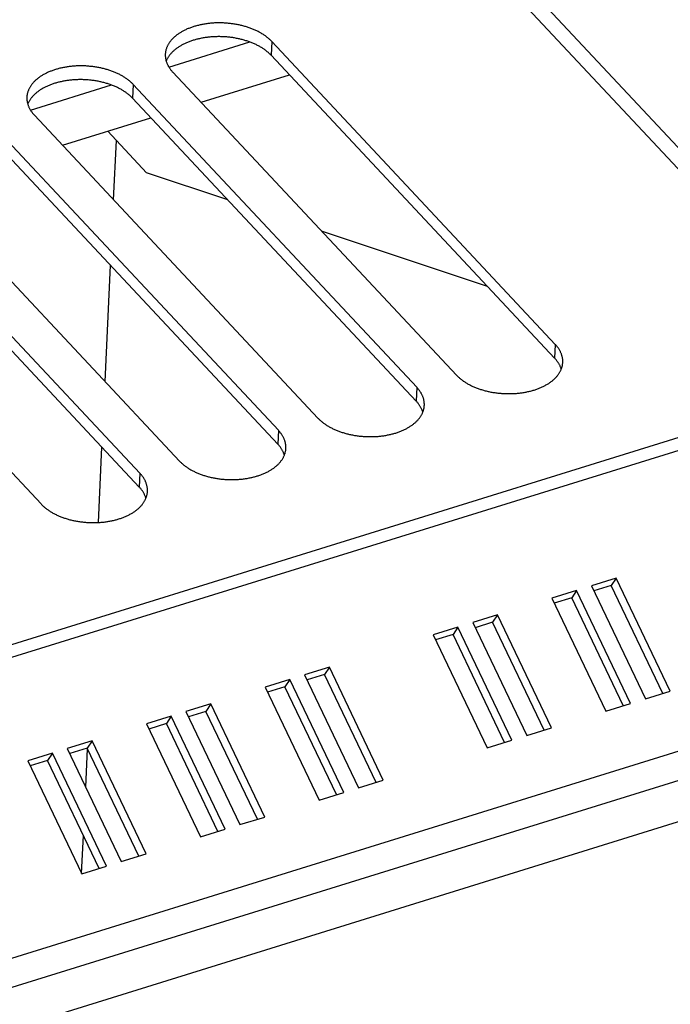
# Model space of a CAD drawing. Extents: x 0 to 594, y 0 to 420.
# Tile 139 of 157: x 553 to 565, y 107 to 124. Entities that reach past the tile are written whole.
import ezdxf

# ---------------------------------------------------------------- set-up
doc = ezdxf.new("R2010")
doc.units = 0
doc.header["$LTSCALE"] = 32.67
doc.layers.get('0').update_dxf_attribs({"linetype": 'CONTINUOUS'})

msp = doc.modelspace()

# ---------------------------------------------------------------- linework, layer by layer
at = {"color": 7, "linetype": 'CONTINUOUS'}
for p, q in [((556.605, 129.884), (567.491, 118.253)), ((557.02, 129.812), (567.956, 118.128)), ((555.723, 123.072), (557.142, 123.513)), ((557.526, 123.521), (557.514, 123.28)), ((562.497, 118.21), (557.526, 123.521)), ((562.485, 117.969), (557.514, 123.28)), ((555.792, 122.983), (560.763, 117.672)), ((555.098, 122.768), (555.087, 122.527)), ((560.069, 117.457), (555.098, 122.768)), ((556.286, 122.455), (557.836, 122.936)), ((553.296, 122.318), (554.715, 122.759)), ((560.058, 117.215), (555.087, 122.527)), ((553.365, 122.229), (558.336, 116.918)), ((553.859, 121.701), (555.409, 122.183)), ((557.642, 116.703), (552.671, 122.014)), ((555.33, 121.221), (554.651, 121.947)), ((557.631, 116.462), (552.66, 121.773)), ((554.754, 120.745), (554.804, 121.784)), ((550.938, 121.476), (555.909, 116.164)), ((555.215, 115.949), (550.244, 121.26)), ((556.754, 120.746), (555.33, 121.221)), ((555.204, 115.708), (550.233, 121.019)), ((548.51, 120.722), (553.481, 115.411)), ((561.311, 119.224), (558.401, 120.196)), ((554.603, 117.559), (554.7, 119.593)), ((562.497, 118.21), (562.485, 117.969)), ((568.331, 117.715), (506.611, 98.548)), ((568.452, 117.528), (506.732, 98.362)), ((560.069, 117.457), (560.058, 117.215)), ((557.642, 116.703), (557.631, 116.462)), ((554.486, 115.087), (554.548, 116.408)), ((555.215, 115.949), (555.204, 115.708)), ((563.564, 114.111), (563.131, 113.977)), ((563.131, 113.977), (564.077, 111.995)), ((563.479, 113.982), (563.173, 113.887)), ((563.564, 114.111), (563.479, 113.982)), ((564.383, 112.09), (563.479, 113.982)), ((564.51, 112.13), (563.564, 114.111)), ((562.87, 113.896), (562.437, 113.762)), ((562.87, 113.896), (562.786, 113.767)), ((563.817, 111.914), (562.87, 113.896)), ((562.437, 113.762), (563.383, 111.78)), ((562.786, 113.767), (562.48, 113.672)), ((563.689, 111.875), (562.786, 113.767)), ((561.484, 113.465), (561.05, 113.331)), ((561.484, 113.465), (561.399, 113.336)), ((562.43, 111.484), (561.484, 113.465)), ((561.05, 113.331), (561.996, 111.349)), ((561.399, 113.336), (561.093, 113.241)), ((562.303, 111.444), (561.399, 113.336)), ((560.79, 113.25), (560.357, 113.115)), ((560.357, 113.115), (561.303, 111.134)), ((560.706, 113.121), (560.399, 113.026)), ((560.79, 113.25), (560.706, 113.121)), ((561.609, 111.229), (560.706, 113.121)), ((561.736, 111.268), (560.79, 113.25)), ((570.645, 112.935), (508.925, 93.769)), ((570.753, 112.455), (509.033, 93.288)), ((558.536, 112.55), (558.103, 112.416)), ((558.103, 112.416), (559.049, 110.434)), ((558.452, 112.421), (558.146, 112.326)), ((558.536, 112.55), (558.452, 112.421)), ((559.355, 110.529), (558.452, 112.421)), ((559.482, 110.568), (558.536, 112.55)), ((557.843, 112.335), (557.409, 112.2)), ((557.843, 112.335), (557.758, 112.206)), ((558.789, 110.353), (557.843, 112.335)), ((557.409, 112.2), (558.356, 110.218)), ((557.758, 112.206), (557.452, 112.111)), ((558.662, 110.314), (557.758, 112.206)), ((564.077, 111.995), (564.51, 112.13)), ((556.456, 111.904), (556.022, 111.77)), ((556.456, 111.904), (556.371, 111.775)), ((557.402, 109.922), (556.456, 111.904)), ((563.383, 111.78), (563.817, 111.914)), ((556.022, 111.77), (556.969, 109.788)), ((556.371, 111.775), (556.065, 111.68)), ((557.275, 109.883), (556.371, 111.775)), ((509.432, 92.691), (570.285, 111.588)), ((555.762, 111.689), (555.329, 111.554)), ((555.329, 111.554), (556.275, 109.572)), ((555.678, 111.56), (555.372, 111.465)), ((555.762, 111.689), (555.678, 111.56)), ((556.581, 109.667), (555.678, 111.56)), ((556.708, 109.707), (555.762, 111.689)), ((561.996, 111.349), (562.43, 111.484)), ((554.375, 111.258), (553.942, 111.124)), ((554.375, 111.258), (554.291, 111.129)), ((555.322, 109.276), (554.375, 111.258)), ((561.303, 111.134), (561.736, 111.268)), ((553.682, 111.043), (553.248, 110.908)), ((553.682, 111.043), (553.597, 110.914)), ((554.628, 109.061), (553.682, 111.043)), ((553.942, 111.124), (554.888, 109.142)), ((554.291, 111.129), (553.985, 111.034)), ((554.265, 110.447), (554.297, 111.116)), ((555.194, 109.237), (554.291, 111.129)), ((553.248, 110.908), (554.195, 108.926)), ((553.597, 110.914), (553.291, 110.819)), ((554.501, 109.021), (553.597, 110.914)), ((559.049, 110.434), (559.482, 110.568)), ((558.356, 110.218), (558.789, 110.353)), ((556.969, 109.788), (557.402, 109.922)), ((556.275, 109.572), (556.708, 109.707)), ((554.193, 108.93), (554.225, 109.6)), ((554.888, 109.142), (555.322, 109.276)), ((554.195, 108.926), (554.628, 109.061))]:
    msp.add_line(p, q, dxfattribs=at)
for points in [[(557.526, 123.521), (557.517, 123.531), (557.508, 123.54), (557.498, 123.549), (557.489, 123.558), (557.479, 123.567), (557.469, 123.575), (557.459, 123.584), (557.448, 123.593), (557.437, 123.601), (557.426, 123.61), (557.415, 123.618), (557.403, 123.626), (557.392, 123.634), (557.38, 123.642), (557.367, 123.65), (557.355, 123.657), (557.342, 123.665), (557.33, 123.672), (557.317, 123.68), (557.303, 123.687), (557.29, 123.694), (557.276, 123.701), (557.263, 123.708), (557.249, 123.714), (557.234, 123.721), (557.22, 123.727), (557.206, 123.733), (557.191, 123.739), (557.176, 123.745), (557.161, 123.751), (557.146, 123.757), (557.131, 123.762), (557.115, 123.767), (557.099, 123.772), (557.084, 123.777), (557.068, 123.782), (557.052, 123.787), (557.036, 123.791), (557.02, 123.796), (557.003, 123.8), (556.987, 123.804), (556.97, 123.808), (556.954, 123.811), (556.937, 123.815), (556.92, 123.818), (556.903, 123.821), (556.886, 123.824), (556.869, 123.827), (556.852, 123.83), (556.835, 123.832), (556.818, 123.834), (556.801, 123.836), (556.783, 123.838), (556.766, 123.84), (556.749, 123.842), (556.731, 123.843), (556.714, 123.844), (556.697, 123.845), (556.679, 123.846), (556.662, 123.847), (556.644, 123.847), (556.627, 123.848), (556.609, 123.848), (556.592, 123.848), (556.575, 123.847), (556.557, 123.847), (556.54, 123.846), (556.523, 123.846), (556.505, 123.845), (556.488, 123.843), (556.471, 123.842), (556.454, 123.841), (556.437, 123.839), (556.42, 123.837), (556.403, 123.835), (556.386, 123.833), (556.369, 123.83), (556.353, 123.828), (556.336, 123.825), (556.32, 123.822), (556.303, 123.819), (556.287, 123.816), (556.271, 123.812), (556.255, 123.809), (556.239, 123.805), (556.223, 123.801), (556.208, 123.797), (556.192, 123.792), (556.177, 123.788), (556.162, 123.783), (556.147, 123.779), (556.132, 123.774), (556.117, 123.769), (556.102, 123.763), (556.088, 123.758), (556.074, 123.752), (556.06, 123.747), (556.046, 123.741), (556.032, 123.735), (556.019, 123.729), (556.005, 123.722), (555.992, 123.716), (555.979, 123.709), (555.967, 123.702), (555.954, 123.696), (555.942, 123.689), (555.93, 123.681), (555.918, 123.674), (555.907, 123.667), (555.895, 123.659), (555.884, 123.652), (555.873, 123.644), (555.863, 123.636), (555.852, 123.628), (555.842, 123.62), (555.832, 123.612), (555.822, 123.603), (555.813, 123.595), (555.804, 123.586), (555.795, 123.578), (555.786, 123.569), (555.778, 123.56), (555.77, 123.551), (555.762, 123.542), (555.754, 123.533), (555.747, 123.524), (555.74, 123.514), (555.733, 123.505), (555.727, 123.496), (555.721, 123.486), (555.715, 123.476), (555.709, 123.467), (555.704, 123.457), (555.699, 123.447), (555.694, 123.437), (555.69, 123.428), (555.686, 123.418), (555.682, 123.408), (555.678, 123.398), (555.675, 123.387), (555.672, 123.377), (555.67, 123.367), (555.667, 123.357), (555.665, 123.347), (555.664, 123.336), (555.662, 123.326), (555.661, 123.316), (555.66, 123.305), (555.66, 123.3)], [(557.514, 123.28), (557.505, 123.29), (557.496, 123.299), (557.487, 123.308), (557.477, 123.317), (557.468, 123.326), (557.457, 123.334), (557.447, 123.343), (557.437, 123.352), (557.426, 123.36), (557.415, 123.369), (557.403, 123.377), (557.392, 123.385), (557.38, 123.393), (557.368, 123.401), (557.356, 123.409), (557.344, 123.416), (557.331, 123.424), (557.318, 123.431), (557.305, 123.439), (557.292, 123.446), (557.278, 123.453), (557.265, 123.46), (557.251, 123.467), (557.237, 123.473), (557.223, 123.48), (557.209, 123.486), (557.194, 123.492), (557.179, 123.498), (557.165, 123.504), (557.15, 123.51), (557.134, 123.516), (557.119, 123.521), (557.104, 123.526), (557.088, 123.531), (557.072, 123.536), (557.056, 123.541), (557.04, 123.546), (557.024, 123.55), (557.008, 123.555), (556.992, 123.559), (556.975, 123.563), (556.959, 123.567), (556.942, 123.57), (556.926, 123.574), (556.909, 123.577), (556.892, 123.58), (556.875, 123.583), (556.858, 123.586), (556.841, 123.589), (556.824, 123.591), (556.807, 123.593), (556.789, 123.595), (556.772, 123.597), (556.755, 123.599), (556.737, 123.601), (556.72, 123.602), (556.703, 123.603), (556.685, 123.604), (556.668, 123.605), (556.65, 123.606), (556.633, 123.606), (556.615, 123.607), (556.598, 123.607), (556.581, 123.607), (556.563, 123.606), (556.546, 123.606), (556.528, 123.605), (556.511, 123.605), (556.494, 123.604), (556.477, 123.602), (556.46, 123.601), (556.442, 123.6), (556.425, 123.598), (556.408, 123.596), (556.392, 123.594), (556.375, 123.592), (556.358, 123.589), (556.341, 123.587), (556.325, 123.584), (556.308, 123.581), (556.292, 123.578), (556.276, 123.575), (556.26, 123.571), (556.244, 123.568), (556.228, 123.564), (556.212, 123.56), (556.196, 123.556), (556.181, 123.551), (556.165, 123.547), (556.15, 123.542), (556.135, 123.538), (556.12, 123.533), (556.106, 123.528), (556.091, 123.522), (556.077, 123.517), (556.062, 123.511), (556.048, 123.506), (556.034, 123.5), (556.021, 123.494), (556.007, 123.488), (555.994, 123.481), (555.981, 123.475), (555.968, 123.468), (555.955, 123.461), (555.943, 123.455), (555.931, 123.448), (555.919, 123.44), (555.907, 123.433), (555.895, 123.426), (555.884, 123.418), (555.873, 123.411), (555.862, 123.403), (555.851, 123.395), (555.841, 123.387), (555.83, 123.379), (555.821, 123.371), (555.811, 123.362), (555.801, 123.354), (555.792, 123.345), (555.783, 123.337), (555.775, 123.328), (555.766, 123.319), (555.758, 123.31), (555.751, 123.301), (555.743, 123.292), (555.736, 123.283), (555.729, 123.273), (555.722, 123.264), (555.716, 123.255), (555.709, 123.245), (555.703, 123.235), (555.698, 123.226), (555.693, 123.216), (555.688, 123.206), (555.683, 123.196), (555.678, 123.187), (555.675, 123.178)], [(555.66, 123.3), (555.66, 123.295), (555.66, 123.285), (555.66, 123.274), (555.66, 123.264), (555.661, 123.254), (555.662, 123.243), (555.663, 123.233), (555.665, 123.222), (555.667, 123.212), (555.669, 123.202), (555.671, 123.191), (555.674, 123.181), (555.677, 123.171), (555.681, 123.16), (555.684, 123.15), (555.689, 123.14), (555.693, 123.13), (555.697, 123.12), (555.702, 123.109), (555.708, 123.099), (555.713, 123.089), (555.719, 123.079), (555.725, 123.069), (555.731, 123.06), (555.738, 123.05), (555.745, 123.04), (555.752, 123.03), (555.759, 123.021), (555.767, 123.011), (555.775, 123.002), (555.783, 122.992), (555.792, 122.983)], [(555.098, 122.768), (555.09, 122.777), (555.081, 122.786), (555.071, 122.795), (555.062, 122.804), (555.052, 122.813), (555.042, 122.822), (555.031, 122.83), (555.021, 122.839), (555.01, 122.847), (554.999, 122.856), (554.988, 122.864), (554.976, 122.872), (554.964, 122.88), (554.952, 122.888), (554.94, 122.896), (554.928, 122.904), (554.915, 122.911), (554.902, 122.919), (554.889, 122.926), (554.876, 122.933), (554.863, 122.94), (554.849, 122.947), (554.835, 122.954), (554.821, 122.96), (554.807, 122.967), (554.793, 122.973), (554.778, 122.979), (554.764, 122.986), (554.749, 122.991), (554.734, 122.997), (554.719, 123.003), (554.703, 123.008), (554.688, 123.014), (554.672, 123.019), (554.657, 123.024), (554.641, 123.028), (554.625, 123.033), (554.609, 123.038), (554.592, 123.042), (554.576, 123.046), (554.56, 123.05), (554.543, 123.054), (554.527, 123.058), (554.51, 123.061), (554.493, 123.064), (554.476, 123.068), (554.459, 123.071), (554.442, 123.073), (554.425, 123.076), (554.408, 123.078), (554.391, 123.081), (554.374, 123.083), (554.356, 123.085), (554.339, 123.086), (554.322, 123.088), (554.304, 123.089), (554.287, 123.091), (554.269, 123.092), (554.252, 123.092), (554.235, 123.093), (554.217, 123.094), (554.2, 123.094), (554.182, 123.094), (554.165, 123.094), (554.147, 123.094), (554.13, 123.093), (554.113, 123.093), (554.095, 123.092), (554.078, 123.091), (554.061, 123.09), (554.044, 123.088), (554.027, 123.087), (554.01, 123.085), (553.993, 123.083), (553.976, 123.081), (553.959, 123.079), (553.942, 123.077), (553.926, 123.074), (553.909, 123.071), (553.893, 123.068), (553.876, 123.065), (553.86, 123.062), (553.844, 123.058), (553.828, 123.055), (553.812, 123.051), (553.796, 123.047), (553.781, 123.043), (553.765, 123.039), (553.75, 123.034), (553.735, 123.03), (553.719, 123.025), (553.705, 123.02), (553.69, 123.015), (553.675, 123.01), (553.661, 123.004), (553.647, 122.999), (553.633, 122.993), (553.619, 122.987), (553.605, 122.981), (553.592, 122.975), (553.578, 122.969), (553.565, 122.962), (553.552, 122.955), (553.54, 122.949), (553.527, 122.942), (553.515, 122.935), (553.503, 122.928), (553.491, 122.92), (553.479, 122.913), (553.468, 122.906), (553.457, 122.898), (553.446, 122.89), (553.435, 122.882), (553.425, 122.874), (553.415, 122.866), (553.405, 122.858), (553.395, 122.85), (553.386, 122.841), (553.377, 122.833), (553.368, 122.824), (553.359, 122.815), (553.351, 122.806), (553.343, 122.797), (553.335, 122.788), (553.327, 122.779), (553.32, 122.77), (553.313, 122.761), (553.306, 122.751), (553.3, 122.742), (553.294, 122.732), (553.288, 122.723), (553.282, 122.713), (553.277, 122.703), (553.272, 122.694), (553.267, 122.684), (553.263, 122.674), (553.259, 122.664), (553.255, 122.654), (553.251, 122.644), (553.248, 122.634), (553.245, 122.624), (553.242, 122.613), (553.24, 122.603), (553.238, 122.593), (553.236, 122.583), (553.235, 122.572), (553.234, 122.562), (553.233, 122.552), (553.233, 122.546)], [(555.087, 122.527), (555.078, 122.536), (555.069, 122.545), (555.06, 122.554), (555.05, 122.563), (555.04, 122.572), (555.03, 122.581), (555.02, 122.589), (555.009, 122.598), (554.999, 122.606), (554.988, 122.615), (554.976, 122.623), (554.965, 122.631), (554.953, 122.639), (554.941, 122.647), (554.929, 122.655), (554.916, 122.663), (554.904, 122.67), (554.891, 122.678), (554.878, 122.685), (554.865, 122.692), (554.851, 122.699), (554.838, 122.706), (554.824, 122.713), (554.81, 122.719), (554.796, 122.726), (554.781, 122.732), (554.767, 122.738), (554.752, 122.745), (554.737, 122.75), (554.722, 122.756), (554.707, 122.762), (554.692, 122.767), (554.676, 122.773), (554.661, 122.778), (554.645, 122.783), (554.629, 122.787), (554.613, 122.792), (554.597, 122.797), (554.581, 122.801), (554.565, 122.805), (554.548, 122.809), (554.532, 122.813), (554.515, 122.817), (554.498, 122.82), (554.482, 122.823), (554.465, 122.827), (554.448, 122.83), (554.431, 122.832), (554.414, 122.835), (554.397, 122.837), (554.379, 122.84), (554.362, 122.842), (554.345, 122.844), (554.328, 122.845), (554.31, 122.847), (554.293, 122.848), (554.275, 122.85), (554.258, 122.851), (554.241, 122.851), (554.223, 122.852), (554.206, 122.853), (554.188, 122.853), (554.171, 122.853), (554.153, 122.853), (554.136, 122.853), (554.119, 122.852), (554.101, 122.852), (554.084, 122.851), (554.067, 122.85), (554.05, 122.849), (554.032, 122.847), (554.015, 122.846), (553.998, 122.844), (553.981, 122.842), (553.964, 122.84), (553.948, 122.838), (553.931, 122.836), (553.914, 122.833), (553.898, 122.83), (553.881, 122.827), (553.865, 122.824), (553.849, 122.821), (553.832, 122.817), (553.816, 122.814), (553.801, 122.81), (553.785, 122.806), (553.769, 122.802), (553.754, 122.798), (553.738, 122.793), (553.723, 122.789), (553.708, 122.784), (553.693, 122.779), (553.678, 122.774), (553.664, 122.769), (553.649, 122.763), (553.635, 122.758), (553.621, 122.752), (553.607, 122.746), (553.594, 122.74), (553.58, 122.734), (553.567, 122.727), (553.554, 122.721), (553.541, 122.714), (553.528, 122.708), (553.516, 122.701), (553.503, 122.694), (553.491, 122.687), (553.48, 122.679), (553.468, 122.672), (553.457, 122.665), (553.445, 122.657), (553.435, 122.649), (553.424, 122.641), (553.413, 122.633), (553.403, 122.625), (553.393, 122.617), (553.384, 122.609), (553.374, 122.6), (553.365, 122.592), (553.356, 122.583), (553.348, 122.574), (553.339, 122.565), (553.331, 122.556), (553.323, 122.547), (553.316, 122.538), (553.308, 122.529), (553.301, 122.52), (553.295, 122.51), (553.288, 122.501), (553.282, 122.491), (553.276, 122.482), (553.271, 122.472), (553.265, 122.462), (553.26, 122.453), (553.256, 122.443), (553.251, 122.433), (553.248, 122.424)], [(553.233, 122.546), (553.233, 122.541), (553.232, 122.531), (553.232, 122.521), (553.233, 122.51), (553.234, 122.5), (553.235, 122.489), (553.236, 122.479), (553.238, 122.469), (553.239, 122.458), (553.242, 122.448), (553.244, 122.438), (553.247, 122.427), (553.25, 122.417), (553.254, 122.407), (553.257, 122.396), (553.261, 122.386), (553.266, 122.376), (553.27, 122.366), (553.275, 122.356), (553.28, 122.346), (553.286, 122.336), (553.292, 122.326), (553.298, 122.316), (553.304, 122.306), (553.311, 122.296), (553.318, 122.286), (553.325, 122.277), (553.332, 122.267), (553.34, 122.257), (553.348, 122.248), (553.356, 122.239), (553.365, 122.229)], [(562.629, 117.894), (562.629, 117.898), (562.629, 117.909), (562.629, 117.919), (562.629, 117.929), (562.628, 117.94), (562.627, 117.95), (562.625, 117.961), (562.624, 117.971), (562.622, 117.981), (562.62, 117.992), (562.617, 118.002), (562.614, 118.012), (562.611, 118.023), (562.608, 118.033), (562.604, 118.043), (562.6, 118.053), (562.596, 118.064), (562.591, 118.074), (562.586, 118.084), (562.581, 118.094), (562.576, 118.104), (562.57, 118.114), (562.564, 118.124), (562.557, 118.134), (562.551, 118.143), (562.544, 118.153), (562.537, 118.163), (562.529, 118.173), (562.521, 118.182), (562.513, 118.192), (562.505, 118.201), (562.497, 118.21)], [(562.602, 117.774), (562.6, 117.782), (562.596, 117.792), (562.593, 117.802), (562.589, 117.812), (562.584, 117.823), (562.58, 117.833), (562.575, 117.843), (562.57, 117.853), (562.564, 117.863), (562.558, 117.873), (562.552, 117.883), (562.546, 117.893), (562.539, 117.902), (562.532, 117.912), (562.525, 117.922), (562.518, 117.932), (562.51, 117.941), (562.502, 117.951), (562.494, 117.96), (562.485, 117.969)], [(560.763, 117.672), (560.772, 117.663), (560.781, 117.653), (560.79, 117.644), (560.8, 117.635), (560.81, 117.627), (560.82, 117.618), (560.83, 117.609), (560.841, 117.601), (560.851, 117.592), (560.862, 117.584), (560.874, 117.575), (560.885, 117.567), (560.897, 117.559), (560.909, 117.551), (560.921, 117.544), (560.933, 117.536), (560.946, 117.528), (560.959, 117.521), (560.972, 117.514), (560.985, 117.506), (560.999, 117.499), (561.012, 117.492), (561.026, 117.486), (561.04, 117.479), (561.054, 117.473), (561.069, 117.466), (561.083, 117.46), (561.098, 117.454), (561.113, 117.448), (561.128, 117.442), (561.143, 117.437), (561.158, 117.431), (561.173, 117.426), (561.189, 117.421), (561.205, 117.416), (561.221, 117.411), (561.237, 117.406), (561.253, 117.402), (561.269, 117.398), (561.285, 117.393), (561.302, 117.389), (561.318, 117.386), (561.335, 117.382), (561.352, 117.378), (561.368, 117.375), (561.385, 117.372), (561.402, 117.369), (561.419, 117.366), (561.436, 117.364), (561.453, 117.361), (561.471, 117.359), (561.488, 117.357), (561.505, 117.355), (561.522, 117.353), (561.54, 117.352), (561.557, 117.35), (561.575, 117.349), (561.592, 117.348), (561.609, 117.347), (561.627, 117.346), (561.644, 117.346), (561.662, 117.346), (561.679, 117.346), (561.697, 117.346), (561.714, 117.346), (561.731, 117.346), (561.749, 117.347), (561.766, 117.348), (561.783, 117.349), (561.8, 117.35), (561.818, 117.351), (561.835, 117.353), (561.852, 117.354), (561.869, 117.356), (561.886, 117.358), (561.902, 117.361), (561.919, 117.363), (561.936, 117.366), (561.952, 117.368), (561.969, 117.371), (561.985, 117.374), (562.001, 117.378), (562.018, 117.381), (562.034, 117.385), (562.049, 117.388), (562.065, 117.392), (562.081, 117.397), (562.096, 117.401), (562.112, 117.405), (562.127, 117.41), (562.142, 117.415), (562.157, 117.42), (562.172, 117.425), (562.186, 117.43), (562.201, 117.435), (562.215, 117.441), (562.229, 117.447), (562.243, 117.453), (562.256, 117.459), (562.27, 117.465), (562.283, 117.471), (562.296, 117.477), (562.309, 117.484), (562.322, 117.491), (562.334, 117.498), (562.347, 117.505), (562.359, 117.512), (562.37, 117.519), (562.382, 117.526), (562.393, 117.534), (562.404, 117.542), (562.415, 117.549), (562.426, 117.557), (562.436, 117.565), (562.447, 117.573), (562.457, 117.582), (562.466, 117.59), (562.476, 117.598), (562.485, 117.607), (562.494, 117.616), (562.502, 117.624), (562.511, 117.633), (562.519, 117.642), (562.527, 117.651), (562.534, 117.66), (562.541, 117.67), (562.548, 117.679), (562.555, 117.688), (562.562, 117.698), (562.568, 117.707), (562.574, 117.717), (562.579, 117.726), (562.585, 117.736), (562.59, 117.746), (562.594, 117.756), (562.599, 117.766), (562.603, 117.776), (562.607, 117.786), (562.61, 117.796), (562.613, 117.806), (562.616, 117.816), (562.619, 117.826), (562.621, 117.836), (562.623, 117.847), (562.625, 117.857), (562.626, 117.867), (562.628, 117.878), (562.628, 117.888), (562.629, 117.894)], [(560.201, 117.14), (560.202, 117.145), (560.202, 117.155), (560.202, 117.165), (560.201, 117.176), (560.201, 117.186), (560.2, 117.196), (560.198, 117.207), (560.197, 117.217), (560.195, 117.228), (560.193, 117.238), (560.19, 117.248), (560.187, 117.259), (560.184, 117.269), (560.181, 117.279), (560.177, 117.289), (560.173, 117.3), (560.169, 117.31), (560.164, 117.32), (560.159, 117.33), (560.154, 117.34), (560.148, 117.35), (560.143, 117.36), (560.137, 117.37), (560.13, 117.38), (560.124, 117.39), (560.117, 117.4), (560.109, 117.409), (560.102, 117.419), (560.094, 117.428), (560.086, 117.438), (560.078, 117.447), (560.069, 117.457)], [(558.336, 116.918), (558.345, 116.909), (558.354, 116.9), (558.363, 116.891), (558.372, 116.882), (558.382, 116.873), (558.392, 116.864), (558.403, 116.855), (558.413, 116.847), (558.424, 116.838), (558.435, 116.83), (558.446, 116.822), (558.458, 116.814), (558.47, 116.806), (558.482, 116.798), (558.494, 116.79), (558.506, 116.782), (558.519, 116.775), (558.532, 116.767), (558.545, 116.76), (558.558, 116.753), (558.571, 116.746), (558.585, 116.739), (558.599, 116.732), (558.613, 116.725), (558.627, 116.719), (558.641, 116.713), (558.656, 116.706), (558.671, 116.7), (558.685, 116.694), (558.7, 116.689), (558.716, 116.683), (558.731, 116.678), (558.746, 116.672), (558.762, 116.667), (558.778, 116.662), (558.793, 116.657), (558.809, 116.653), (558.826, 116.648), (558.842, 116.644), (558.858, 116.64), (558.874, 116.636), (558.891, 116.632), (558.908, 116.628), (558.924, 116.625), (558.941, 116.621), (558.958, 116.618), (558.975, 116.615), (558.992, 116.612), (559.009, 116.61), (559.026, 116.607), (559.043, 116.605), (559.061, 116.603), (559.078, 116.601), (559.095, 116.599), (559.113, 116.598), (559.13, 116.596), (559.147, 116.595), (559.165, 116.594), (559.182, 116.593), (559.2, 116.593), (559.217, 116.592), (559.235, 116.592), (559.252, 116.592), (559.269, 116.592), (559.287, 116.592), (559.304, 116.593), (559.321, 116.593), (559.339, 116.594), (559.356, 116.595), (559.373, 116.596), (559.39, 116.597), (559.407, 116.599), (559.424, 116.601), (559.441, 116.603), (559.458, 116.605), (559.475, 116.607), (559.492, 116.609), (559.509, 116.612), (559.525, 116.615), (559.542, 116.618), (559.558, 116.621), (559.574, 116.624), (559.59, 116.627), (559.606, 116.631), (559.622, 116.635), (559.638, 116.639), (559.654, 116.643), (559.669, 116.647), (559.684, 116.652), (559.7, 116.656), (559.715, 116.661), (559.73, 116.666), (559.744, 116.671), (559.759, 116.676), (559.773, 116.682), (559.788, 116.687), (559.802, 116.693), (559.815, 116.699), (559.829, 116.705), (559.843, 116.711), (559.856, 116.717), (559.869, 116.724), (559.882, 116.73), (559.895, 116.737), (559.907, 116.744), (559.919, 116.751), (559.931, 116.758), (559.943, 116.765), (559.955, 116.773), (559.966, 116.78), (559.977, 116.788), (559.988, 116.796), (559.999, 116.804), (560.009, 116.812), (560.019, 116.82), (560.029, 116.828), (560.039, 116.836), (560.048, 116.845), (560.058, 116.853), (560.066, 116.862), (560.075, 116.871), (560.083, 116.88), (560.092, 116.888), (560.099, 116.898), (560.107, 116.907), (560.114, 116.916), (560.121, 116.925), (560.128, 116.935), (560.134, 116.944), (560.141, 116.953), (560.146, 116.963), (560.152, 116.973), (560.157, 116.982), (560.162, 116.992), (560.167, 117.002), (560.171, 117.012), (560.176, 117.022), (560.179, 117.032), (560.183, 117.042), (560.186, 117.052), (560.189, 117.062), (560.192, 117.072), (560.194, 117.083), (560.196, 117.093), (560.198, 117.103), (560.199, 117.113), (560.2, 117.124), (560.201, 117.134), (560.201, 117.14)], [(560.175, 117.02), (560.173, 117.028), (560.169, 117.038), (560.165, 117.048), (560.161, 117.059), (560.157, 117.069), (560.152, 117.079), (560.148, 117.089), (560.142, 117.099), (560.137, 117.109), (560.131, 117.119), (560.125, 117.129), (560.119, 117.139), (560.112, 117.149), (560.105, 117.158), (560.098, 117.168), (560.091, 117.178), (560.083, 117.187), (560.075, 117.197), (560.067, 117.206), (560.058, 117.215)], [(557.774, 116.386), (557.774, 116.391), (557.775, 116.401), (557.775, 116.412), (557.774, 116.422), (557.773, 116.432), (557.772, 116.443), (557.771, 116.453), (557.769, 116.463), (557.768, 116.474), (557.765, 116.484), (557.763, 116.495), (557.76, 116.505), (557.757, 116.515), (557.753, 116.525), (557.75, 116.536), (557.746, 116.546), (557.741, 116.556), (557.737, 116.566), (557.732, 116.576), (557.727, 116.586), (557.721, 116.596), (557.715, 116.606), (557.709, 116.616), (557.703, 116.626), (557.696, 116.636), (557.689, 116.646), (557.682, 116.655), (557.675, 116.665), (557.667, 116.675), (557.659, 116.684), (557.651, 116.693), (557.642, 116.703)], [(555.909, 116.164), (555.917, 116.155), (555.926, 116.146), (555.936, 116.137), (555.945, 116.128), (555.955, 116.119), (555.965, 116.11), (555.976, 116.102), (555.986, 116.093), (555.997, 116.085), (556.008, 116.076), (556.019, 116.068), (556.031, 116.06), (556.043, 116.052), (556.055, 116.044), (556.067, 116.036), (556.079, 116.028), (556.092, 116.021), (556.105, 116.013), (556.118, 116.006), (556.131, 115.999), (556.144, 115.992), (556.158, 115.985), (556.172, 115.978), (556.186, 115.972), (556.2, 115.965), (556.214, 115.959), (556.229, 115.953), (556.243, 115.947), (556.258, 115.941), (556.273, 115.935), (556.288, 115.929), (556.304, 115.924), (556.319, 115.919), (556.335, 115.913), (556.35, 115.908), (556.366, 115.904), (556.382, 115.899), (556.398, 115.894), (556.415, 115.89), (556.431, 115.886), (556.447, 115.882), (556.464, 115.878), (556.48, 115.875), (556.497, 115.871), (556.514, 115.868), (556.531, 115.865), (556.548, 115.862), (556.565, 115.859), (556.582, 115.856), (556.599, 115.854), (556.616, 115.851), (556.633, 115.849), (556.651, 115.847), (556.668, 115.846), (556.685, 115.844), (556.703, 115.843), (556.72, 115.842), (556.738, 115.841), (556.755, 115.84), (556.772, 115.839), (556.79, 115.839), (556.807, 115.838), (556.825, 115.838), (556.842, 115.838), (556.86, 115.838), (556.877, 115.839), (556.894, 115.84), (556.912, 115.84), (556.929, 115.841), (556.946, 115.842), (556.963, 115.844), (556.98, 115.845), (556.997, 115.847), (557.014, 115.849), (557.031, 115.851), (557.048, 115.853), (557.065, 115.856), (557.081, 115.858), (557.098, 115.861), (557.114, 115.864), (557.131, 115.867), (557.147, 115.87), (557.163, 115.874), (557.179, 115.877), (557.195, 115.881), (557.211, 115.885), (557.226, 115.889), (557.242, 115.893), (557.257, 115.898), (557.272, 115.902), (557.288, 115.907), (557.302, 115.912), (557.317, 115.917), (557.332, 115.923), (557.346, 115.928), (557.36, 115.934), (557.374, 115.939), (557.388, 115.945), (557.402, 115.951), (557.415, 115.957), (557.429, 115.964), (557.442, 115.97), (557.455, 115.977), (557.467, 115.983), (557.48, 115.99), (557.492, 115.997), (557.504, 116.004), (557.516, 116.012), (557.528, 116.019), (557.539, 116.027), (557.55, 116.034), (557.561, 116.042), (557.572, 116.05), (557.582, 116.058), (557.592, 116.066), (557.602, 116.074), (557.612, 116.083), (557.621, 116.091), (557.63, 116.1), (557.639, 116.108), (557.648, 116.117), (557.656, 116.126), (557.664, 116.135), (557.672, 116.144), (557.68, 116.153), (557.687, 116.162), (557.694, 116.171), (557.701, 116.181), (557.707, 116.19), (557.713, 116.2), (557.719, 116.209), (557.725, 116.219), (557.73, 116.229), (557.735, 116.239), (557.74, 116.248), (557.744, 116.258), (557.748, 116.268), (557.752, 116.278), (557.756, 116.288), (557.759, 116.298), (557.762, 116.309), (557.764, 116.319), (557.767, 116.329), (557.769, 116.339), (557.771, 116.349), (557.772, 116.36), (557.773, 116.37), (557.774, 116.38), (557.774, 116.386)], [(557.748, 116.267), (557.745, 116.274), (557.742, 116.284), (557.738, 116.295), (557.734, 116.305), (557.73, 116.315), (557.725, 116.325), (557.72, 116.335), (557.715, 116.345), (557.71, 116.355), (557.704, 116.365), (557.698, 116.375), (557.692, 116.385), (557.685, 116.395), (557.678, 116.405), (557.671, 116.414), (557.663, 116.424), (557.656, 116.434), (557.648, 116.443), (557.639, 116.452), (557.631, 116.462)], [(555.347, 115.632), (555.347, 115.637), (555.347, 115.647), (555.347, 115.658), (555.347, 115.668), (555.346, 115.679), (555.345, 115.689), (555.344, 115.699), (555.342, 115.71), (555.34, 115.72), (555.338, 115.73), (555.336, 115.741), (555.333, 115.751), (555.33, 115.761), (555.326, 115.772), (555.322, 115.782), (555.318, 115.792), (555.314, 115.802), (555.31, 115.813), (555.305, 115.823), (555.299, 115.833), (555.294, 115.843), (555.288, 115.853), (555.282, 115.863), (555.276, 115.873), (555.269, 115.882), (555.262, 115.892), (555.255, 115.902), (555.248, 115.911), (555.24, 115.921), (555.232, 115.93), (555.224, 115.94), (555.215, 115.949)], [(555.32, 115.513), (555.318, 115.52), (555.315, 115.531), (555.311, 115.541), (555.307, 115.551), (555.303, 115.561), (555.298, 115.572), (555.293, 115.582), (555.288, 115.592), (555.282, 115.602), (555.277, 115.612), (555.271, 115.622), (555.264, 115.632), (555.258, 115.641), (555.251, 115.651), (555.244, 115.661), (555.236, 115.67), (555.228, 115.68), (555.22, 115.689), (555.212, 115.699), (555.204, 115.708)], [(553.481, 115.411), (553.49, 115.401), (553.499, 115.392), (553.509, 115.383), (553.518, 115.374), (553.528, 115.365), (553.538, 115.357), (553.548, 115.348), (553.559, 115.339), (553.57, 115.331), (553.581, 115.323), (553.592, 115.314), (553.604, 115.306), (553.615, 115.298), (553.627, 115.29), (553.64, 115.282), (553.652, 115.275), (553.665, 115.267), (553.677, 115.26), (553.69, 115.252), (553.704, 115.245), (553.717, 115.238), (553.731, 115.231), (553.744, 115.225), (553.758, 115.218), (553.773, 115.211), (553.787, 115.205), (553.801, 115.199), (553.816, 115.193), (553.831, 115.187), (553.846, 115.181), (553.861, 115.176), (553.876, 115.17), (553.892, 115.165), (553.907, 115.16), (553.923, 115.155), (553.939, 115.15), (553.955, 115.145), (553.971, 115.141), (553.987, 115.136), (554.004, 115.132), (554.02, 115.128), (554.037, 115.124), (554.053, 115.121), (554.07, 115.117), (554.087, 115.114), (554.104, 115.111), (554.121, 115.108), (554.138, 115.105), (554.155, 115.102), (554.172, 115.1), (554.189, 115.098), (554.206, 115.096), (554.223, 115.094), (554.241, 115.092), (554.258, 115.09), (554.276, 115.089), (554.293, 115.088), (554.31, 115.087), (554.328, 115.086), (554.345, 115.085), (554.363, 115.085), (554.38, 115.085), (554.398, 115.084), (554.415, 115.085), (554.432, 115.085), (554.45, 115.085), (554.467, 115.086), (554.484, 115.087), (554.502, 115.088), (554.519, 115.089), (554.536, 115.09), (554.553, 115.092), (554.57, 115.093), (554.587, 115.095), (554.604, 115.097), (554.621, 115.099), (554.638, 115.102), (554.654, 115.104), (554.671, 115.107), (554.687, 115.11), (554.704, 115.113), (554.72, 115.116), (554.736, 115.12), (554.752, 115.124), (554.768, 115.127), (554.784, 115.131), (554.799, 115.135), (554.815, 115.14), (554.83, 115.144), (554.845, 115.149), (554.86, 115.154), (554.875, 115.158), (554.89, 115.164), (554.905, 115.169), (554.919, 115.174), (554.933, 115.18), (554.947, 115.186), (554.961, 115.191), (554.975, 115.197), (554.988, 115.204), (555.002, 115.21), (555.015, 115.216), (555.028, 115.223), (555.04, 115.23), (555.053, 115.237), (555.065, 115.244), (555.077, 115.251), (555.089, 115.258), (555.1, 115.265), (555.112, 115.273), (555.123, 115.28), (555.134, 115.288), (555.144, 115.296), (555.155, 115.304), (555.165, 115.312), (555.175, 115.321), (555.185, 115.329), (555.194, 115.337), (555.203, 115.346), (555.212, 115.355), (555.221, 115.363), (555.229, 115.372), (555.237, 115.381), (555.245, 115.39), (555.253, 115.399), (555.26, 115.408), (555.267, 115.418), (555.274, 115.427), (555.28, 115.437), (555.286, 115.446), (555.292, 115.456), (555.298, 115.465), (555.303, 115.475), (555.308, 115.485), (555.313, 115.495), (555.317, 115.505), (555.321, 115.515), (555.325, 115.525), (555.329, 115.535), (555.332, 115.545), (555.335, 115.555), (555.337, 115.565), (555.34, 115.575), (555.342, 115.585), (555.343, 115.596), (555.345, 115.606), (555.346, 115.616), (555.347, 115.627), (555.347, 115.632)]]:
    msp.add_lwpolyline(points, dxfattribs=at)

doc.saveas('drawing.dxf')
